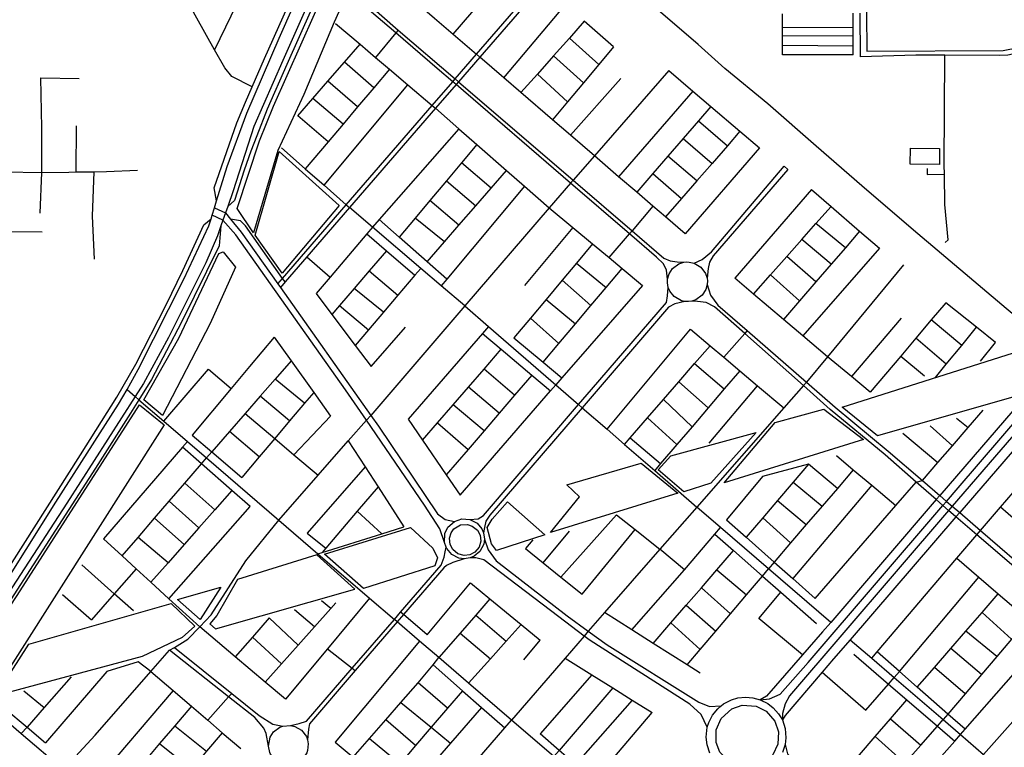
# Model space of a CAD drawing. Header units: millimetres. Extents: x 664923 to 767831, y 3118803 to 3207600.
# Tile 193 of 256: x 699129 to 700889, y 3186432 to 3187732. Entities that reach past the tile are written whole.
import ezdxf

# ---------------------------------------------------------------- set-up
doc = ezdxf.new("R2010")
doc.units = ezdxf.units.MM
for name, color, linetype in [('buildings', 5, 'Continuous'), ('parks', 8, 'Continuous'), ('roads_2', 2, 'Continuous'), ('roads_3', 3, 'Continuous')]:
    doc.layers.add(name, color=color, linetype=linetype)

msp = doc.modelspace()

# ---------------------------------------------------------------- linework, layer by layer
at = {"layer": 'buildings'}
msp.add_lwpolyline([(700720.46, 3187473.75), (700720.72, 3187502.19), (700773.02, 3187501.74), (700772.76, 3187473.3), (700720.46, 3187473.75)], close=True, dxfattribs=at)
at = {"layer": 'parks'}
for points in [[(699547.39, 3187351.09), (699517.88, 3187394.77), (699557.99, 3187515.34), (699582.91, 3187577.76), (699656.18, 3187741.72), (699680.76, 3187793.69), (699710.43, 3187770.22), (699691.02, 3187727.6), (699637.3, 3187598.22), (699590.82, 3187498.27), (699547.39, 3187351.09)], [(699550.08, 3187347.22), (699592.8, 3187496.43), (699700.35, 3187400.18), (699598.24, 3187279.02), (699550.08, 3187347.22)], [(699351.29, 3187052.95), (699413.89, 3187163.13), (699485.23, 3187314.28), (699492.81, 3187317.06), (699515.11, 3187289.73), (699469.82, 3187188.85), (699384.7, 3187024.68), (699351.29, 3187052.95)], [(700661.76, 3186988.45), (700598.89, 3187039.6), (700904.86, 3187136.69), (700950.84, 3187095.87), (700913.93, 3187060.29), (700661.76, 3186988.45)], [(699113.09, 3186302), (699067.38, 3186401.49), (699046.66, 3186460.63), (699037.48, 3186509.9), (699028.68, 3186557.24), (699124.67, 3186702.77), (699343.44, 3187043.65), (699387.71, 3187008.04), (699067.86, 3186505.93), (699154.26, 3186341.64), (699122.23, 3186305.6), (699113.09, 3186302)], [(700387.93, 3186904.08), (700479.37, 3187012.36), (700566.24, 3187036.3), (700636.91, 3186981.69), (700387.93, 3186904.08)], [(700269.94, 3186927.74), (700292.58, 3186952.44), (700445.08, 3186994.29), (700364.35, 3186903.5), (700315.73, 3186888.44), (700269.94, 3186927.74)], [(700078.01, 3186815.84), (700129.61, 3186879.24), (700106.85, 3186900.94), (700239.78, 3186939.38), (700305.09, 3186886.04), (700078.01, 3186815.84)], [(699964.76, 3186824.67), (699973.79, 3186839.73), (700000.98, 3186870.17), (700067.94, 3186811.21), (699981.47, 3186783.51), (699972.14, 3186795.51), (699964.76, 3186824.67)], [(699674.21, 3186776.96), (699827.63, 3186824.48), (699867.66, 3186787.36), (699875.61, 3186770.36), (699870.93, 3186756.13), (699743.64, 3186715.31), (699674.21, 3186776.96)], [(699951.91, 3186810.91), (699953.1, 3186799.84), (699950.09, 3186789.64), (699942.37, 3186780.42), (699933.69, 3186775.89), (699923.67, 3186774.62), (699912.32, 3186777.71), (699903.04, 3186785.4), (699898.51, 3186794.01), (699897.34, 3186805.32), (699900.33, 3186815.27), (699905.35, 3186822.12), (699916.72, 3186829.02), (699929.31, 3186830.03), (699938.09, 3186827.22), (699947.12, 3186819.84), (699951.91, 3186810.91)], [(699479.33, 3186643.56), (699728.35, 3186714.22), (699660.02, 3186775.63), (699518.56, 3186731.83), (699481.38, 3186667.54), (699469.33, 3186652.37), (699479.33, 3186643.56)], [(699411.15, 3186695.99), (699488.99, 3186717.72), (699451.97, 3186660.23), (699411.15, 3186695.99)], [(699145.89, 3186615.79), (699400.06, 3186688.99), (699442.06, 3186648.08), (699419.43, 3186628.11), (699348.09, 3186594.23), (699085.94, 3186523.89), (699145.89, 3186615.79)], [(700485.14, 3186459.45), (700483.9, 3186437.14), (700475.13, 3186418.53), (700459.29, 3186403.69), (700439.66, 3186396.01), (700419.26, 3186395.89), (700397.98, 3186404.34), (700380.16, 3186423.14), (700373.7, 3186440.13), (700373.78, 3186462.91), (700382.59, 3186483.29), (700401.44, 3186500.39), (700420.34, 3186506.92), (700445.24, 3186505.28), (700463.12, 3186496.34), (700478.78, 3186478.35), (700485.14, 3186459.45)]]:
    msp.add_lwpolyline(points, close=True, dxfattribs=at)
at = {"layer": 'roads_2'}
for points in [[(701846.37, 3186399.03), (701837.71, 3186406.05), (701790.57, 3186444.31), (701646.01, 3186570.17), (701476.12, 3186717.09), (701294.51, 3186874.26), (701205.7, 3186952.18), (701050.19, 3187084.28), (700892.12, 3187215.65), (700726.15, 3187355.61), (700633.87, 3187435.37), (700552.43, 3187506.07), (700465.91, 3187581.47), (700389.07, 3187644.7), (700341.85, 3187687.73), (700219.88, 3187792.66), (700055.5, 3187931.28), (699979.02, 3187993.85), (699911.86, 3188055.54)], [(699888.4, 3186797.85), (699879.98, 3186822.33), (699852.74, 3186864.56), (699749.05, 3187016.21), (699711.82, 3187070.65), (699515.67, 3187347.37), (699492.44, 3187373.49), (699473.25, 3187382.44)], [(699477.48, 3187396.04), (699497.01, 3187386.6), (699506.12, 3187375.69), (699525.42, 3187352.56), (699590.92, 3187259.83), (699595.18, 3187253.63), (699756.56, 3187024.77), (699770.27, 3187005.33), (699875.74, 3186848.88), (699889.3, 3186838.56), (699906.09, 3186835.56)], [(700452.42, 3186516.75), (700469.13, 3186518.17), (700488.18, 3186526.53), (700537.96, 3186583.17), (700778.89, 3186863.66), (700785.43, 3186871.27), (700806.29, 3186895.55), (700958.26, 3187072.78)], [(700969.02, 3187064.17), (700795.66, 3186862.44), (700789.01, 3186854.7), (700504.64, 3186523.8), (700497.06, 3186509.35), (700492.05, 3186492.43), (700492.12, 3186480.93)], [(699958.51, 3186794.78), (699951.46, 3186781.41), (699941.42, 3186773.12), (699934.38, 3186770.12), (699923.58, 3186768.55), (699913.97, 3186769.91), (699901.27, 3186776.42), (699892.37, 3186786.91), (699891.12, 3186789.36), (699888.4, 3186797.85), (699889.15, 3186814.06), (699894.48, 3186825.15), (699906.09, 3186835.56), (699919.2, 3186839.91), (699933.38, 3186838.92), (699946.5, 3186832.21), (699955.13, 3186822.08), (699958.22, 3186814.98), (699959.82, 3186803.76), (699958.51, 3186794.78)], [(699959.82, 3186803.76), (699966.61, 3186784.74), (699980.58, 3186765.14), (700107.77, 3186666.84), (700145.33, 3186639.35), (700178.87, 3186614.81), (700343.01, 3186512.12), (700361.84, 3186504.41), (700382.8, 3186505.61)], [(700357.65, 3186467.7), (700346.67, 3186490.58), (700326.41, 3186508.58), (700148.44, 3186622.32), (700137.68, 3186630.48), (700092.4, 3186664.82), (699958.58, 3186766.51), (699944.38, 3186770.29), (699934.38, 3186770.12)], [(700362.22, 3186421.38), (700357.42, 3186435.93), (700355.9, 3186449.58), (700357.65, 3186467.7), (700360.73, 3186476.23), (700367.44, 3186489.24), (700376.58, 3186500.48), (700382.8, 3186505.61), (700387.09, 3186509.15), (700401.08, 3186516.49), (700412.42, 3186519.87), (700426.26, 3186521.39), (700439.02, 3186520.39), (700452.42, 3186516.75), (700465.98, 3186509.88), (700475.58, 3186502.42), (700484.93, 3186491.85), (700492.12, 3186480.93), (700496.74, 3186465.16), (700498.23, 3186448.73), (700496.84, 3186436.54), (700492.34, 3186422.32)], [(700496.84, 3186436.54), (700501.42, 3186419.89), (700518.41, 3186401.6), (700591.12, 3186355.69), (700699.68, 3186287.15), (700726.45, 3186270.35), (700956.64, 3186125.87), (700964.78, 3186120.76), (700994.56, 3186102.07), (701119.78, 3186023.99), (701198.98, 3185974.6), (701213.87, 3185965.31), (701299.13, 3185912.14), (701396.67, 3185851.17), (701405.24, 3185845.82), (701580.74, 3185736.13), (701810.99, 3185594.91)]]:
    msp.add_lwpolyline(points, dxfattribs=at)
at = {"layer": 'roads_3'}
for points in [[(700627.73, 3188347.72), (700638.06, 3188347.73), (700638.97, 3188223.18), (700642.45, 3187743.66), (700642.94, 3187675.65), (700886.38, 3187676.96), (700914.04, 3187682.04), (701014.07, 3187703.26), (701029.89, 3187704.06), (701043.67, 3187692.56), (701067.1, 3187673.02), (701130.87, 3187617.12), (701150.25, 3187600.14), (701218.48, 3187540.34), (701229.27, 3187530.33), (701276.83, 3187491)], [(699003.52, 3186555.14), (699003.28, 3186567.97), (699006.14, 3186572.44), (699034.27, 3186616.34), (699194.3, 3186869.92), (699306.19, 3187044.69), (699321.17, 3187071.25), (699341.23, 3187106.84), (699422.54, 3187268.5), (699467.36, 3187363.48), (699471.28, 3187376.1), (699473.25, 3187382.44), (699477.48, 3187396.04), (699481.28, 3187408.27), (699500.39, 3187469.8), (699535.11, 3187564.84), (699593.15, 3187698.98), (699644.18, 3187814.91), (699654.31, 3187834.39), (699658.5, 3187842.45), (699693.06, 3187908.94), (699712.44, 3187945.62), (699767.64, 3188050.14)], [(699481.28, 3187408.27), (699477.09, 3187431.67), (699517.43, 3187547.79), (699532.64, 3187584.37), (699544.81, 3187612.3), (699566.59, 3187662.35), (699633.56, 3187812.17), (699647.67, 3187839.83), (699651.97, 3187848.26), (699671.36, 3187886.29), (699706.72, 3187952.82), (699710.06, 3187959.17), (699760.56, 3188054.96)], [(699787.4, 3188039.4), (699726.76, 3187924.06), (699674.96, 3187827.98), (699670.8, 3187820.26), (699599.77, 3187659.11), (699548.01, 3187541.42), (699510.85, 3187426.23), (699501.16, 3187398.46), (699497.01, 3187386.6), (699492.44, 3187373.49), (699489.09, 3187363.9), (699482.7, 3187345.61), (699461.81, 3187297.27), (699395.17, 3187164.25), (699350.88, 3187081.59), (699336.04, 3187058.46), (699213.89, 3186867.97), (699047.53, 3186613.37), (699015.3, 3186558.67), (699011.91, 3186552.92), (699003.52, 3186555.14)], [(699795.83, 3188035.32), (699744.53, 3187939.37), (699682.11, 3187821.7), (699678.56, 3187813.61), (699651.01, 3187750.91), (699606.94, 3187652.18), (699571.8, 3187572.14), (699553.12, 3187524.6), (699542.24, 3187497.19), (699530.6, 3187463.08), (699513.28, 3187408.66), (699501.16, 3187398.46)], [(699642.27, 3188017.37), (699610.59, 3187952.08), (699506.7, 3187738.01), (699477.69, 3187678.2)], [(699544.81, 3187612.3), (699508.64, 3187630.38), (699495.8, 3187645.67), (699477.69, 3187678.2), (699368.54, 3187874.17), (699347.67, 3187911.63)], [(699903.74, 3187706.26), (700040.57, 3187865.97)], [(700287.09, 3187268.22), (700284.99, 3187284.21), (700279.61, 3187295.85), (700267.27, 3187307.53), (700218.87, 3187349.22), (700113.65, 3187439.85), (699909.05, 3187616.06), (699903.08, 3187621.21), (699875.43, 3187645.02), (699801.56, 3187708.28), (699678.56, 3187813.61), (699670.8, 3187820.26), (699654.31, 3187834.39), (699647.67, 3187839.83)], [(699651.97, 3187848.26), (699658.5, 3187842.45), (699674.96, 3187827.98), (699682.11, 3187821.7), (699776.14, 3187739.05), (699805.89, 3187713.5), (699907.45, 3187626.27), (699913.44, 3187621.12), (700118.27, 3187445.19), (700223.61, 3187354.73), (700280.28, 3187306.06), (700291.61, 3187301.1), (700303.78, 3187299.18), (700316.06, 3187298.49)], [(699590.92, 3187259.83), (699599.22, 3187269.44), (699712.94, 3187401.09), (699866.38, 3187578.73), (699903.08, 3187621.21), (699907.45, 3187626.27), (699945.4, 3187670.21), (700078.81, 3187824.66), (700085.07, 3187819.32)], [(700085.07, 3187819.32), (699951.43, 3187665), (699913.44, 3187621.12), (699909.05, 3187616.06), (699872.33, 3187573.66), (699718.6, 3187396.14), (699642.26, 3187307.99), (699603.55, 3187263.3), (699595.18, 3187253.63)], [(699755.92, 3187834.13), (699783.27, 3187810.47), (699817.87, 3187780.54), (699870.73, 3187734.8), (699903.74, 3187706.26), (699945.4, 3187670.21), (699951.43, 3187665)], [(699994.15, 3187628.23), (700128.26, 3187787.6)], [(700492.16, 3187669.18), (700492.14, 3187686.47), (700492.12, 3187702.63), (700492.11, 3187718.59), (700492.1, 3187742.62)], [(700618.35, 3187669.3), (700618.33, 3187685.57), (700618.29, 3187702.89), (700618.26, 3187718.07), (700618.22, 3187743.49)], [(701271.5, 3187485.43), (701224.86, 3187525.24), (701144.67, 3187593.69), (701125.28, 3187610.46), (701037.89, 3187686.02), (701034.14, 3187689.25), (701023.99, 3187693.87), (701013.4, 3187694.37), (700894.97, 3187668.77), (700880.01, 3187668.17), (700782.33, 3187668.44), (700730.22, 3187668.58), (700631.44, 3187665.54), (700631.01, 3187743.58)], [(699693.78, 3187725.42), (699737.74, 3187688.06), (699765.38, 3187664.57), (699790.08, 3187643.57), (699823.07, 3187615.53), (699866.38, 3187578.73), (699872.33, 3187573.66)], [(700138.09, 3187729.21), (700111.48, 3187699.21), (700083.13, 3187667.24), (700054.37, 3187634.8), (700025, 3187601.68)], [(700190.26, 3187683.43), (700138.09, 3187729.21)], [(700492.11, 3187718.59), (700618.26, 3187718.07)], [(699805.89, 3187713.5), (699801.56, 3187708.28), (699765.38, 3187664.57)], [(700163.95, 3187651.96), (700111.48, 3187699.21)], [(700618.29, 3187702.89), (700492.12, 3187702.63)], [(699626.61, 3187560.39), (699653.36, 3187591.12), (699680.13, 3187621.88), (699709.71, 3187655.86), (699737.74, 3187688.06)], [(700190.26, 3187683.43), (700163.95, 3187651.96), (700136.67, 3187619.33), (700108.27, 3187585.39), (700081.34, 3187553.18)], [(700492.14, 3187686.47), (700618.33, 3187685.57)], [(700156.17, 3187488.74), (700113.41, 3187525.55), (700081.34, 3187553.18), (700025, 3187601.68), (699994.15, 3187628.23), (699951.43, 3187665)], [(700136.67, 3187619.33), (700083.13, 3187667.24)], [(700618.35, 3187669.3), (700492.16, 3187669.18)], [(700783.08, 3187333.7), (700788.32, 3187338.77), (700782.31, 3187401.78), (700781.37, 3187455.76), (700781.09, 3187471.94), (700782.33, 3187668.44)], [(699790.08, 3187643.57), (699761.87, 3187610.15), (699733.15, 3187576.12), (699707.27, 3187545.46), (699680.7, 3187513.98), (699639.66, 3187465.37)], [(699761.87, 3187610.15), (699709.71, 3187655.86)], [(699165.92, 3187386.36), (699168.91, 3187459.21), (699168.95, 3187538.85), (699167.42, 3187628.37), (699235.61, 3187626.86)], [(700108.27, 3187585.39), (700054.37, 3187634.8)], [(700113.41, 3187525.55), (700203.59, 3187626.87)], [(700288.9, 3187641.24), (700156.17, 3187488.74), (700118.27, 3187445.19)], [(700288.9, 3187641.24), (700331.88, 3187604.52), (700364.33, 3187576.78), (700416.13, 3187532.5), (700451, 3187502.71)], [(699673.12, 3187436.03), (699823.07, 3187615.53)], [(699733.15, 3187576.12), (699680.13, 3187621.88)], [(699707.27, 3187545.46), (699653.36, 3187591.12)], [(700331.88, 3187604.52), (700199.51, 3187451.47)], [(699872.33, 3187573.66), (699914.25, 3187536.98), (699946.37, 3187508.87), (699999.17, 3187462.64), (700031.44, 3187434.41), (700075.66, 3187395.69)], [(700364.33, 3187576.78), (700342.43, 3187551.53), (700314.88, 3187519.74), (700287.58, 3187488.24), (700260.63, 3187457.15), (700231.71, 3187423.78)], [(698698.74, 3187558.48), (698719.36, 3187536.9), (698736.58, 3187519.1), (698763.58, 3187498.11), (698788.94, 3187473.73), (698814.04, 3187465.32), (698855.1, 3187462.67), (698859.15, 3187462.46), (698880.4, 3187461.36), (698891.92, 3187460.77), (698927.74, 3187461.38), (698951.1, 3187461.78), (698962.82, 3187461.88), (698984.37, 3187462.08), (699002.26, 3187462.24), (699028.8, 3187461.69), (699038.12, 3187461.49), (699101.66, 3187460.16), (699168.91, 3187459.21), (699217.45, 3187459.71), (699230.22, 3187459.84), (699261.67, 3187460.38), (699284.75, 3187460.78), (699340.11, 3187462.99)], [(699680.7, 3187513.98), (699626.61, 3187560.39)], [(699230.22, 3187459.84), (699230.78, 3187542.3)], [(700342.43, 3187551.53), (700393.71, 3187506.73)], [(699914.25, 3187536.98), (699771.52, 3187374.71), (699759.62, 3187361.18)], [(700416.13, 3187532.5), (700393.71, 3187506.73), (700366.34, 3187475.26), (700339.15, 3187443.99), (700311.83, 3187412.58), (700283.12, 3187379.56)], [(699597.05, 3187502.75), (699639.66, 3187465.37), (699673.12, 3187436.03), (699712.94, 3187401.09), (699718.6, 3187396.14)], [(699946.37, 3187508.87), (699918.91, 3187476.15), (699891.9, 3187443.94), (699862.36, 3187408.71), (699835.81, 3187377.06), (699807.38, 3187343.17)], [(700314.88, 3187519.74), (700366.34, 3187475.26)], [(700451, 3187502.71), (700318.44, 3187349.18)], [(700318.44, 3187349.18), (700283.12, 3187379.56), (700260.65, 3187398.89), (700231.71, 3187423.78), (700199.51, 3187451.47), (700156.17, 3187488.74)], [(700339.15, 3187443.99), (700287.58, 3187488.24)], [(699971.87, 3187431.21), (699918.91, 3187476.15)], [(700334.3, 3187297.04), (700348.5, 3187303.61), (700365.43, 3187316.96), (700494.97, 3187470.27), (700502.04, 3187464.17), (700368.47, 3187309.81), (700362.06, 3187298.69), (700359.57, 3187287.45), (700357.47, 3187270.14)], [(699261.67, 3187460.38), (699259.14, 3187381.13), (699262.56, 3187304.14)], [(699857.31, 3187299.27), (699888.31, 3187334.98), (699914.14, 3187364.73), (699944.17, 3187399.3), (699971.87, 3187431.21), (699999.17, 3187462.64)], [(700260.63, 3187457.15), (700311.83, 3187412.58)], [(700750.57, 3187466.12), (700750.75, 3187455.64), (700781.37, 3187455.76)], [(700118.27, 3187445.19), (700113.65, 3187439.85), (700075.66, 3187395.69), (699924.86, 3187220.4), (699756.56, 3187024.77)], [(700031.44, 3187434.41), (699892.63, 3187268.22), (699882.69, 3187256.32)], [(699891.9, 3187443.94), (699944.17, 3187399.3)], [(700544.07, 3187428.49), (700406.84, 3187270.04)], [(700544.07, 3187428.49), (700579.02, 3187398.29), (700630.01, 3187354.25), (700665.27, 3187323.78)], [(699914.14, 3187364.73), (699862.36, 3187408.71)], [(700260.65, 3187398.89), (700223.61, 3187354.73)], [(700440.4, 3187241.57), (700470.81, 3187275.96), (700499.75, 3187308.68), (700526.91, 3187339.37), (700552.09, 3187367.83), (700579.02, 3187398.29)], [(699924.86, 3187220.4), (699882.69, 3187256.32), (699846.03, 3187287.55), (699759.62, 3187361.18), (699718.6, 3187396.14)], [(700075.66, 3187395.69), (700117.63, 3187360.77), (700153.04, 3187331.31), (700182.49, 3187306.81), (700205.64, 3187287.55), (700242.32, 3187257.03)], [(699006.14, 3186572.44), (699015.69, 3186603.23), (699100.56, 3186737.41), (699174.87, 3186854.71), (699237.81, 3186954.14), (699302.87, 3187057.34), (699336.67, 3187116.3), (699390.96, 3187222.47), (699420.7, 3187283.66), (699458.62, 3187365.69), (699471.28, 3187376.1)], [(699489.09, 3187363.9), (699485.57, 3187327.64), (699418.77, 3187191.22), (699365.02, 3187089.05), (699342.54, 3187052.86), (699327.7, 3187028.95), (699264.62, 3186930.62), (699193.36, 3186820.03), (699113.44, 3186695.97), (699073.36, 3186633.77), (699028.65, 3186564.69), (699015.3, 3186558.67)], [(699603.55, 3187263.3), (699599.22, 3187269.44), (699532.9, 3187363.52), (699524.13, 3187372.28), (699506.12, 3187375.69)], [(699892.63, 3187268.22), (699857.31, 3187299.27), (699807.38, 3187343.17), (699771.52, 3187374.71)], [(699888.31, 3187334.98), (699835.81, 3187377.06)], [(700604.51, 3187324.58), (700552.09, 3187367.83)], [(698885.29, 3187352.91), (698930.35, 3187358.62), (698963.39, 3187355.12), (699029.26, 3187354.56), (699062.43, 3187355.55), (699101.9, 3187353.72), (699169.44, 3187353.19)], [(699759.62, 3187361.18), (699749.82, 3187349.6), (699684.25, 3187272.12), (699659.13, 3187242.44)], [(699749.82, 3187349.6), (699785.07, 3187319.05), (699835.57, 3187275.25)], [(700117.63, 3187360.77), (700031.24, 3187257.28)], [(700182.49, 3187306.81), (700218.87, 3187349.22), (700223.61, 3187354.73)], [(700630.01, 3187354.25), (700604.51, 3187324.58), (700579.37, 3187295.35), (700551.78, 3187263.26), (700522.81, 3187229.56), (700494.04, 3187196.11)], [(700153.04, 3187331.31), (700124.02, 3187296.65), (700098.77, 3187266.5), (700069.86, 3187231.96), (700042.05, 3187198.74), (700012.36, 3187163.27)], [(700579.37, 3187295.35), (700526.91, 3187339.37)], [(699785.07, 3187319.05), (699754.08, 3187283.06), (699727.13, 3187251.76), (699700.73, 3187221.09), (699687.15, 3187205.34)], [(700665.27, 3187323.78), (700528.41, 3187166.97)], [(699642.26, 3187307.99), (699684.25, 3187272.12)], [(700124.02, 3187296.65), (700177.13, 3187253.64)], [(700358.04, 3187265.49), (700357.74, 3187258.63), (700355.3, 3187249.83), (700349, 3187239.94), (700337.3, 3187231.36), (700330.55, 3187229.04), (700324.46, 3187228.17), (700317.9, 3187228.41), (700311.88, 3187229.71), (700298.69, 3187237.12), (700290.85, 3187247.13), (700288.26, 3187253.46), (700286.83, 3187261.63), (700287.09, 3187268.22), (700289.75, 3187277.75), (700295.91, 3187287.29), (700306.95, 3187295.54), (700316.06, 3187298.49), (700320.58, 3187299.01), (700325.71, 3187298.91), (700334.3, 3187297.04), (700346.29, 3187289.95), (700354.8, 3187278.49), (700357.47, 3187270.14), (700358.04, 3187265.49)], [(700551.78, 3187263.26), (700499.75, 3187308.68)], [(700708.36, 3187293.78), (700572.41, 3187129.65), (700534.98, 3187084.46)], [(699846.03, 3187287.55), (699835.57, 3187275.25), (699805.14, 3187239.52), (699779.22, 3187209.05), (699752.53, 3187177.71), (699728.95, 3187150)], [(699754.08, 3187283.06), (699805.14, 3187239.52)], [(700064.64, 3187119.8), (700092.78, 3187153.27), (700122.37, 3187188.47), (700149.72, 3187221.01), (700177.13, 3187253.64), (700205.64, 3187287.55)], [(700522.81, 3187229.56), (700470.81, 3187275.96)], [(700242.32, 3187257.03), (700098.15, 3187091.93), (700087.31, 3187079.51)], [(700098.77, 3187266.5), (700149.72, 3187221.01)], [(700357.74, 3187258.63), (700363.36, 3187239.98), (700376.53, 3187221.9), (700429.1, 3187176.3), (700534.98, 3187084.46), (700586.45, 3187039.83), (700681.19, 3186961.17), (700742.15, 3186908.6), (700773.14, 3186881.88), (700785.43, 3186871.27), (700795.66, 3186862.44)], [(700572.41, 3187129.65), (700528.41, 3187166.97), (700494.04, 3187196.11), (700440.4, 3187241.57), (700406.84, 3187270.04)], [(699659.13, 3187242.44), (699687.15, 3187205.34), (699728.95, 3187150), (699757.67, 3187111.97)], [(699779.22, 3187209.05), (699727.13, 3187251.76)], [(699933.38, 3186838.92), (699948.27, 3186840.24), (699958.16, 3186846.28), (700128, 3187044.22), (700151.24, 3187071.29), (700285.15, 3187226.37), (700286.55, 3187238.3), (700288.26, 3187253.46)], [(700317.9, 3187228.41), (700300.19, 3187223.96), (700288.51, 3187218.08), (700134.39, 3187038.67), (699969.41, 3186846.65), (699962.46, 3186835.7), (699960.15, 3186824.82), (699958.22, 3186814.98)], [(700069.86, 3187231.96), (700122.37, 3187188.47)], [(700789.01, 3186854.7), (700778.89, 3186863.66), (700766.74, 3186874.42), (700731.05, 3186905.54), (700675.94, 3186954.68), (700577.59, 3187035.58), (700529.52, 3187078.24), (700424.69, 3187171.29), (700371.05, 3187218.89), (700356.1, 3187226.45), (700340.53, 3187228.49), (700330.55, 3187229.04)], [(700784.15, 3187226.23), (700758.11, 3187195.35), (700730.57, 3187162.69), (700703.64, 3187130.77), (700649.1, 3187066.1)], [(700845.85, 3187121.74), (700872.89, 3187155.12), (700838.96, 3187182.31), (700784.15, 3187226.23)], [(699700.73, 3187221.09), (699752.53, 3187177.71)], [(699924.86, 3187220.4), (699967.26, 3187183.61), (700087.31, 3187079.51), (700128, 3187044.22)], [(700042.05, 3187198.74), (700092.78, 3187153.27)], [(700703.96, 3187198.45), (700615.28, 3187094.13)], [(700812.43, 3187150.06), (700758.11, 3187195.35)], [(699757.67, 3187111.97), (699818.75, 3187182.5)], [(699967.26, 3187183.61), (699956.38, 3187171.08), (699823.34, 3187017.88)], [(699956.38, 3187171.08), (699989.59, 3187143.05), (700044.44, 3187096.78), (700077.85, 3187068.61)], [(700178.99, 3186999.97), (700327.76, 3187179.14)], [(700327.76, 3187179.14), (700363.04, 3187149.29), (700387.27, 3187128.78), (700415.81, 3187104.61), (700447.57, 3187077.74), (700494.34, 3187038.15)], [(700429.1, 3187176.3), (700424.69, 3187171.29), (700387.27, 3187128.78)], [(700765.41, 3187092.86), (700784.67, 3187116.3), (700812.43, 3187150.06), (700838.96, 3187182.31)], [(699583.84, 3187164.73), (699539.82, 3187112.1), (699507.06, 3187072.95), (699437.39, 3186989.67)], [(699583.84, 3187164.73), (699614.17, 3187122.46), (699654.76, 3187065.9), (699684.98, 3187023.79)], [(700012.36, 3187163.27), (700064.64, 3187119.8), (700098.15, 3187091.93)], [(700784.67, 3187116.3), (700730.57, 3187162.69)], [(699849.1, 3186980.39), (699875.8, 3187011.3), (699903.93, 3187043.87), (699930.98, 3187075.19), (699959.07, 3187107.71), (699989.59, 3187143.05)], [(700209.95, 3186973.1), (700220.07, 3186984.74), (700251.33, 3187020.73), (700279.7, 3187053.36), (700307.3, 3187085.14), (700335.28, 3187117.34), (700363.04, 3187149.29)], [(699614.17, 3187122.46), (699585.58, 3187089.55), (699559.21, 3187059.22), (699532.5, 3187028.48), (699504.42, 3186996.18), (699472.62, 3186959.58), (699463.36, 3186948.93)], [(700335.28, 3187117.34), (700388.2, 3187072.19)], [(700649.1, 3187066.1), (700615.28, 3187094.13), (700572.41, 3187129.65)], [(700703.64, 3187130.77), (700745.94, 3187095.52)], [(699386.81, 3187014.79), (699466.65, 3187107.23)], [(699466.65, 3187107.23), (699507.06, 3187072.95)], [(700013.62, 3187060.88), (699959.07, 3187107.71)], [(700415.81, 3187104.61), (700388.2, 3187072.19), (700359.58, 3187038.59), (700330.61, 3187004.59), (700303.53, 3186972.79), (700274.52, 3186938.73), (700263.91, 3186926.28)], [(699638.49, 3187046.65), (699585.58, 3187089.55)], [(700044.44, 3187096.78), (700013.62, 3187060.88), (699985.99, 3187028.7), (699958.98, 3186997.26), (699930.58, 3186964.18), (699891.51, 3186918.67)], [(700534.98, 3187084.46), (700529.52, 3187078.24), (700494.34, 3187038.15), (700338.99, 3186861.13), (700273.29, 3186785.89), (700174.36, 3186672.6), (700145.33, 3186639.35)], [(700359.58, 3187038.59), (700307.3, 3187085.14)], [(700948.61, 3187084.58), (700773.14, 3186881.88)], [(699321.17, 3187071.25), (699336.04, 3187058.46), (699342.54, 3187052.86), (699386.81, 3187014.79), (699429.04, 3186978.45), (699463.36, 3186948.93), (699592.47, 3186837.86), (699662.35, 3186777.74), (699754.7, 3186698.31), (699798.82, 3186660.36)], [(699654.76, 3187065.9), (699638.49, 3187046.65), (699611.65, 3187014.92), (699585.21, 3186983.64), (699557.42, 3186950.78), (699526.17, 3186913.84)], [(699916.46, 3186882.36), (700077.85, 3187068.61), (700087.31, 3187079.51)], [(699985.99, 3187028.7), (699930.98, 3187075.19)], [(700361.39, 3186975.21), (700447.57, 3187077.74)], [(699611.65, 3187014.92), (699559.21, 3187059.22)], [(700279.7, 3187053.36), (700330.61, 3187004.59)], [(700981.31, 3187051.19), (700808.81, 3186851.1)], [(699532.5, 3187028.48), (699585.21, 3186983.64), (699619.46, 3186954.51), (699662.64, 3186917.78)], [(699958.98, 3186997.26), (699903.93, 3187043.87)], [(700128, 3187044.22), (700134.39, 3187038.67), (700178.99, 3186999.97), (700209.95, 3186973.1), (700263.91, 3186926.28), (700338.99, 3186861.13)], [(700731.05, 3186905.54), (700742.15, 3186908.6), (700769.7, 3186940.43), (700795.9, 3186970.7), (700823.95, 3187003.12), (700850.76, 3187034.09)], [(699110.37, 3186285.51), (699207.54, 3186391.82), (699264.07, 3186453.68), (699363.65, 3186567.23), (699396.84, 3186605.06), (699406.04, 3186610.19), (699430.05, 3186625.19), (699451.19, 3186647.11), (699471.77, 3186668.46), (699533.65, 3186765.09), (699592.47, 3186837.86), (699662.64, 3186917.78), (699716.5, 3186979.14), (699749.05, 3187016.21), (699756.56, 3187024.77)], [(699619.46, 3186954.51), (699684.98, 3187023.79)], [(699823.34, 3187017.88), (699849.1, 3186980.39), (699891.51, 3186918.67), (699916.46, 3186882.36)], [(699875.8, 3187011.3), (699930.58, 3186964.18)], [(700303.53, 3186972.79), (700251.33, 3187020.73)], [(700803.16, 3187019.85), (700823.95, 3187003.12)], [(700839.4, 3186811.55), (700845.89, 3186819.09), (700881.74, 3186860.74), (701017.32, 3187018.26)], [(699557.42, 3186950.78), (699504.42, 3186996.18)], [(700706.93, 3186993.38), (700769.7, 3186940.43)], [(700756.21, 3187006.35), (700795.9, 3186970.7)], [(699429.04, 3186978.45), (699420.15, 3186968.1), (699279.15, 3186804.1)], [(699437.39, 3186989.67), (699472.62, 3186959.58), (699526.17, 3186913.84)], [(699716.5, 3186979.14), (699746.51, 3186932.73), (699769.64, 3186896.96), (699815.82, 3186825.56)], [(700220.07, 3186984.74), (700274.52, 3186938.73)], [(699541.25, 3186861.98), (699508.6, 3186890.59), (699454.19, 3186938.26), (699420.15, 3186968.1)], [(699312.53, 3186773.64), (699341.04, 3186806.77), (699370.54, 3186841.05), (699396.62, 3186871.36), (699424.34, 3186903.57), (699454.19, 3186938.26), (699463.36, 3186948.93)], [(700588.51, 3186953.17), (700618.76, 3186927.77), (700651.72, 3186900.1), (700694.91, 3186863.83)], [(699746.51, 3186932.73), (699643, 3186814.42), (699676.31, 3186787.56)], [(700590.21, 3186894.41), (700538.47, 3186937.62), (700456.53, 3186915.53), (700392.24, 3186838.23)], [(700538.47, 3186937.62), (700511.01, 3186905.38), (700483.05, 3186872.56), (700457.03, 3186842.02), (700427.28, 3186807.08)], [(700618.76, 3186927.77), (700590.21, 3186894.41), (700562.82, 3186862.42), (700534.74, 3186829.61), (700506.79, 3186796.95), (700477.34, 3186762.57), (700467.17, 3186750.67)], [(700511.01, 3186905.38), (700562.82, 3186862.42)], [(700550.82, 3186697.6), (700694.91, 3186863.83), (700731.05, 3186905.54)], [(699508.6, 3186890.59), (699478.26, 3186856.2), (699449.69, 3186823.83), (699423.32, 3186793.93), (699394.55, 3186761.33), (699363.98, 3186726.69)], [(699478.26, 3186856.2), (699424.34, 3186903.57)], [(699769.64, 3186896.96), (699732.63, 3186853.58), (699676.31, 3186787.56), (699669.96, 3186780.11)], [(700651.72, 3186900.1), (700510.48, 3186733.26)], [(699449.69, 3186823.83), (699396.62, 3186871.36)], [(700773.14, 3186881.88), (700766.74, 3186874.42), (700578.31, 3186654.88), (700563.83, 3186638.01), (700527.84, 3186596.75), (700463.92, 3186523.43), (700452.42, 3186516.75)], [(700483.05, 3186872.56), (700534.74, 3186829.61)], [(699396.17, 3186697.33), (699541.25, 3186861.98)], [(699732.63, 3186853.58), (699776.65, 3186813.35)], [(700578.31, 3186654.88), (700467.17, 3186750.67), (700381.36, 3186824.62), (700338.99, 3186861.13)], [(701357.26, 3186368.05), (701254.27, 3186456.26), (701247.42, 3186462.12), (701149.09, 3186546.33), (701044.12, 3186636.21), (701001.51, 3186672.71), (700939.13, 3186726.13), (700839.4, 3186811.55), (700802.18, 3186843.41), (700789.01, 3186854.7)], [(700795.66, 3186862.44), (700808.81, 3186851.1), (700845.89, 3186819.09), (700945.31, 3186733.24), (701049.94, 3186642.92), (701154.38, 3186552.75), (701252.52, 3186468.02), (701259.34, 3186462.13), (701361.91, 3186373.6)], [(701149.8, 3186849.72), (701041.78, 3186722.22), (701009.45, 3186750.21), (700981.26, 3186774.61), (700956.16, 3186796.32), (700923.04, 3186824.99), (700881.74, 3186860.74)], [(699423.32, 3186793.93), (699370.54, 3186841.05)], [(700096.3, 3186736.06), (700195.84, 3186847.03)], [(700195.84, 3186847.03), (700228.94, 3186820.95), (700273.29, 3186785.89)], [(700392.24, 3186838.23), (700427.28, 3186807.08), (700477.34, 3186762.57), (700510.48, 3186733.26), (700550.82, 3186697.6)], [(700457.03, 3186842.02), (700506.79, 3186796.95)], [(700808.81, 3186851.1), (700802.18, 3186843.41), (700612.97, 3186624.09), (700583.49, 3186589.92), (700562.86, 3186565.84), (700496.89, 3186488.8), (700492.12, 3186480.93)], [(699662.35, 3186777.74), (699669.96, 3186780.11), (699776.65, 3186813.35), (699815.82, 3186825.56)], [(700064.93, 3186761.53), (700111.55, 3186817.83)], [(700134.33, 3186705.21), (700228.94, 3186820.95)], [(700223.31, 3186641.61), (700316.97, 3186748.96), (700371.14, 3186812.6), (700381.36, 3186824.62)], [(699279.15, 3186804.1), (699312.53, 3186773.64), (699337.63, 3186750.76), (699363.98, 3186726.69), (699396.17, 3186697.33), (699451.19, 3186647.11)], [(699394.55, 3186761.33), (699341.04, 3186806.77)], [(700046.02, 3186802.61), (700033.35, 3186787.15), (700064.93, 3186761.53), (700096.3, 3186736.06), (700134.33, 3186705.21)], [(700371.14, 3186812.6), (700404.59, 3186783.24), (700456.32, 3186737.85), (700489.3, 3186708.93), (700553.04, 3186652.97)], [(700651.6, 3186590.95), (700661.18, 3186602.21), (700803.62, 3186769.53), (700839.4, 3186811.55)], [(699613.01, 3186470.99), (699628.53, 3186474.39), (699641.85, 3186478.71), (699723.4, 3186573.09), (699798.82, 3186660.36), (699810.05, 3186673.37), (699882.58, 3186757.31), (699887.51, 3186771.43), (699889.48, 3186781.05), (699891.12, 3186789.36)], [(700261.4, 3186617.51), (700293.04, 3186654.13), (700320.15, 3186685.51), (700347.34, 3186716.98), (700374.87, 3186748.85), (700404.59, 3186783.24)], [(700316.97, 3186748.96), (700273.29, 3186785.89)], [(699923.58, 3186768.55), (699903.56, 3186762.28), (699891.69, 3186756.76), (699886.94, 3186752.41), (699815.14, 3186668.96), (699803.95, 3186655.94), (699728.96, 3186568.76), (699647.12, 3186473.65), (699645.67, 3186464.03), (699643.92, 3186444.92)], [(700803.62, 3186769.53), (700843.23, 3186735.53), (700877.83, 3186705.85), (700901.47, 3186685.57), (700931.04, 3186660.2), (700964.97, 3186631.08)], [(699332.77, 3186675.53), (699298.45, 3186706.01), (699240.22, 3186757.75)], [(699337.63, 3186750.76), (699298.45, 3186706.01), (699257.81, 3186659.6)], [(700322.12, 3186579.09), (700345.18, 3186606.37), (700372.95, 3186639.22), (700399.26, 3186670.34), (700428.05, 3186704.4), (700456.32, 3186737.85), (700467.17, 3186750.67)], [(700374.87, 3186748.85), (700428.05, 3186704.4)], [(700691.78, 3186556.47), (700700.98, 3186567.35), (700843.23, 3186735.53)], [(699857.28, 3186632.55), (699934.67, 3186725.65)], [(699934.67, 3186725.65), (699969.43, 3186697.04), (700025.22, 3186651.15), (700059.28, 3186623.12)], [(700399.26, 3186670.34), (700347.34, 3186716.98)], [(699205.76, 3186704.71), (699257.81, 3186659.6)], [(699754.7, 3186698.31), (699679.16, 3186607.54), (699604.22, 3186517.5)], [(699969.43, 3186697.04), (699944.09, 3186667.91), (699916.3, 3186635.95), (699878.12, 3186592.06)], [(700527.84, 3186596.75), (700449.73, 3186662.15), (700489.3, 3186708.93)], [(700733.06, 3186539.25), (700763.51, 3186574.28), (700793.1, 3186608.33), (700819.95, 3186639.25), (700848.81, 3186672.45), (700877.83, 3186705.85)], [(699694.14, 3186689.88), (699685.38, 3186679.99), (699656.13, 3186647.01), (699627.17, 3186614.35), (699597.47, 3186580.85), (699568.29, 3186547.93)], [(699656.13, 3186647.01), (699620.48, 3186677.21)], [(699685.38, 3186679.99), (699668.38, 3186693.3)], [(700320.15, 3186685.51), (700372.95, 3186639.22)], [(699575.37, 3186662.9), (699545.28, 3186628.59), (699514.5, 3186593.49)], [(699627.17, 3186614.35), (699575.37, 3186662.9)], [(700261.39, 3186262), (700248.57, 3186273.04), (700210.55, 3186305.78), (700178.88, 3186333.06), (700083.61, 3186415.09), (700008.12, 3186480.11), (699931.47, 3186546.12), (699878.12, 3186592.06), (699843.94, 3186621.51), (699803.95, 3186655.94), (699798.82, 3186660.36)], [(699857.28, 3186632.55), (699815.14, 3186668.96), (699810.05, 3186673.37)], [(699944.09, 3186667.91), (699998.54, 3186621.25)], [(700345.23, 3186564.11), (700322.12, 3186579.09), (700261.4, 3186617.51), (700223.31, 3186641.61), (700174.36, 3186672.6)], [(700708.97, 3186339.24), (700743.07, 3186378.12), (700799.95, 3186442.96), (700810.33, 3186454.79), (700818.66, 3186464.28), (700964.97, 3186631.08), (701001.51, 3186672.71)], [(700931.04, 3186660.2), (700901.45, 3186625.28), (700875.12, 3186594.23), (700847.6, 3186561.76), (700818.38, 3186527.28), (700787.85, 3186491.26), (700779.41, 3186481.3)], [(700901.45, 3186625.28), (700848.81, 3186672.45)], [(699604.22, 3186517.5), (699568.29, 3186547.93), (699514.5, 3186593.49), (699451.19, 3186647.11)], [(699931.47, 3186546.12), (699970.35, 3186589.67), (699998.54, 3186621.25), (700025.22, 3186651.15)], [(700345.18, 3186606.37), (700293.04, 3186654.13)], [(701049.94, 3186642.92), (701044.12, 3186636.21), (701007.82, 3186595.28), (700851.52, 3186419.02), (700786.3, 3186339.28), (700726.45, 3186270.35)], [(699597.47, 3186580.85), (699545.28, 3186628.59)], [(699916.3, 3186635.95), (699970.35, 3186589.67)], [(700145.33, 3186639.35), (700137.68, 3186630.48), (700103.71, 3186591.04), (700008.12, 3186480.11)], [(700612.97, 3186624.09), (700651.6, 3186590.95), (700691.78, 3186556.47), (700779.41, 3186481.3), (700810.33, 3186454.79), (700851.52, 3186419.02)], [(700875.12, 3186594.23), (700819.95, 3186639.25)], [(699406.04, 3186610.19), (699508.29, 3186528.04), (699557.58, 3186488.45), (699581.95, 3186472.88), (699599.52, 3186469.74)], [(699679.16, 3186607.54), (699723.4, 3186573.09), (699728.96, 3186568.76)], [(699843.94, 3186621.51), (699692.82, 3186440.76)], [(700030.12, 3186587.8), (700059.28, 3186623.12)], [(700847.6, 3186561.76), (700793.1, 3186608.33)], [(699573.91, 3186433.96), (699569.91, 3186456.33), (699565.65, 3186465.85), (699549.43, 3186484.94), (699502.66, 3186521.75), (699396.84, 3186605.06)], [(699725.25, 3186413.96), (699754.28, 3186447.2), (699783.81, 3186481), (699810.52, 3186511.57), (699841.42, 3186546.94), (699868, 3186578.97), (699878.12, 3186592.06)], [(700103.71, 3186591.04), (700151.6, 3186561.18), (700189.05, 3186537.84), (700223.79, 3186516.18), (700259.61, 3186493.85)], [(700619.79, 3186598.2), (700681.68, 3186544.87), (700714.58, 3186516.52), (700769.1, 3186469.54), (700799.95, 3186442.96)], [(700818.66, 3186464.28), (700787.85, 3186491.26), (700733.06, 3186539.25), (700700.98, 3186567.35), (700661.18, 3186602.21)], [(699363.65, 3186567.23), (699340.99, 3186584.45), (699284.92, 3186567.16), (699175.86, 3186440.01)], [(699868, 3186578.97), (699920.27, 3186532.9), (699954.46, 3186502.96), (699996.24, 3186466.36)], [(700818.38, 3186527.28), (700763.51, 3186574.28)], [(699221.14, 3186557.69), (699173.17, 3186502.86), (699142.59, 3186467.94), (699132.35, 3186456.22)], [(699363.65, 3186567.23), (699403.51, 3186533.09), (699436.26, 3186505.04), (699465.44, 3186480.05), (699491.38, 3186457.84), (699524.45, 3186429.51)], [(700151.6, 3186561.18), (700059.02, 3186455.96)], [(700562.86, 3186565.84), (700641.23, 3186498.36)], [(700641.23, 3186498.36), (700681.68, 3186544.87), (700691.78, 3186556.47)], [(699893.62, 3186501.68), (699841.42, 3186546.94)], [(700189.05, 3186537.84), (700093.24, 3186426.29), (700083.61, 3186415.09)], [(699136.68, 3186532.6), (699173.17, 3186502.86)], [(699403.51, 3186533.09), (699261.44, 3186366.7)], [(699508.29, 3186528.04), (699502.66, 3186521.75), (699465.44, 3186480.05)], [(699920.27, 3186532.9), (699893.62, 3186501.68), (699864.46, 3186467.53), (699836.72, 3186435.02), (699808.94, 3186402.48), (699780.08, 3186368.66)], [(699072.31, 3186507.64), (699132.35, 3186456.22), (699207.54, 3186391.82)], [(699103.1, 3186501.08), (699142.59, 3186467.94), (699175.86, 3186440.01)], [(699436.26, 3186505.04), (699406.7, 3186470.32), (699379.4, 3186438.28), (699352.14, 3186406.27), (699325.12, 3186374.56), (699294.44, 3186338.54), (699284.7, 3186327.1)], [(699810.52, 3186511.57), (699864.46, 3186467.53), (699899.15, 3186439.22)], [(699954.46, 3186502.96), (699899.15, 3186439.22), (699813.77, 3186340.81)], [(700223.79, 3186516.18), (700122.54, 3186400.86)], [(700591.12, 3186355.69), (700612.95, 3186394.3), (700620.02, 3186406.77), (700629.98, 3186418.35), (700658.03, 3186450.9), (700685.15, 3186482.38), (700714.58, 3186516.52)], [(700155.79, 3186372.01), (700259.61, 3186493.85)], [(699406.7, 3186470.32), (699463.32, 3186424.72)], [(699645.08, 3186437.84), (699643.85, 3186426.25), (699642.4, 3186422.07), (699636.09, 3186412.11), (699624.3, 3186403.46), (699620.22, 3186401.9), (699611.37, 3186400.3), (699598.74, 3186401.91), (699585.57, 3186409.43), (699577.81, 3186419.49), (699576.45, 3186422.45), (699573.91, 3186433.96), (699576.89, 3186449.99), (699583.02, 3186459.43), (699593.98, 3186467.61), (699599.52, 3186469.74), (699613.01, 3186470.99), (699621.15, 3186469.22), (699633.16, 3186462.22), (699641.74, 3186450.83), (699643.92, 3186444.92), (699645.08, 3186437.84)], [(699836.72, 3186435.02), (699783.81, 3186481)], [(699817.77, 3186260.93), (699856.93, 3186305.15), (699996.24, 3186466.36), (700008.12, 3186480.11)], [(700673.02, 3186359.89), (700682.94, 3186371.2), (700711.02, 3186403.25), (700739.56, 3186435.83), (700769.1, 3186469.54), (700779.41, 3186481.3)], [(700685.15, 3186482.38), (700739.56, 3186435.83)], [(699491.38, 3186457.84), (699463.32, 3186424.72), (699436.4, 3186392.92), (699408.48, 3186359.95), (699380.9, 3186327.39), (699350.1, 3186291.02)], [(700257.7, 3186283.62), (700188.16, 3186343.94), (700155.79, 3186372.01), (700122.54, 3186400.86), (700093.24, 3186426.29), (700059.02, 3186455.96)], [(700711.02, 3186403.25), (700658.03, 3186450.9)], [(699379.4, 3186438.28), (699436.4, 3186392.92)], [(699692.82, 3186440.76), (699725.25, 3186413.96), (699780.08, 3186368.66), (699813.77, 3186340.81), (699856.93, 3186305.15)], [(699754.28, 3186447.2), (699808.94, 3186402.48)]]:
    msp.add_lwpolyline(points, dxfattribs=at)

doc.saveas('drawing.dxf')
